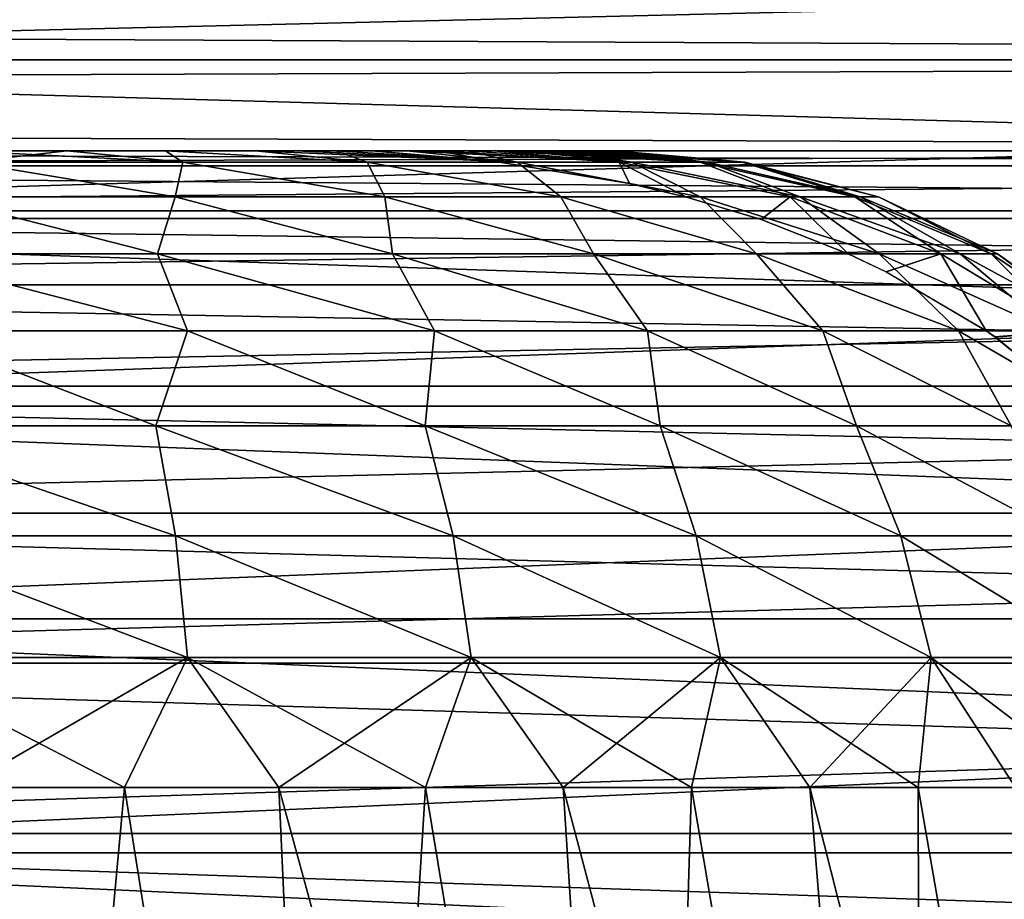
# Model space of a CAD drawing. Header units: millimetres. Extents: x -30 to 30, y -182 to 40.
# Tile 178 of 196: x 15.12 to 16.39, y 36.53 to 37.67. Entities that reach past the tile are written whole.
import ezdxf

# ---------------------------------------------------------------- set-up
doc = ezdxf.new("R2010")
doc.units = ezdxf.units.MM
doc.header["$LTSCALE"] = 65.185185
for name, color, linetype in [('155', 7, 'CONTINUOUS'), ('161', 7, 'CONTINUOUS'), ('170', 7, 'CONTINUOUS'), ('175', 7, 'CONTINUOUS'), ('182', 7, 'CONTINUOUS'), ('191', 7, 'CONTINUOUS'), ('88', 7, 'CONTINUOUS'), ('89', 7, 'CONTINUOUS'), ('90', 7, 'CONTINUOUS'), ('91', 7, 'CONTINUOUS')]:
    doc.layers.add(name, color=color, linetype=linetype)

msp = doc.modelspace()

# ---------------------------------------------------------------- linework, layer by layer
at = {"layer": '155', "linetype": 'Continuous'}
for points in [[(20.3785, 37.7826, -13.3074), (-13.5257, 37.618, 20.5967), (20.5967, 37.618, -13.5257), (20.3785, 37.7826, -13.3074)], [(-13.3074, 37.7826, 20.3785), (-13.5257, 37.618, 20.5967), (20.3785, 37.7826, -13.3074), (-13.3074, 37.7826, 20.3785)], [(-13.5257, 37.618, 20.5967), (-12.5865, 37.5, 19.6576), (20.5967, 37.618, -13.5257), (-13.5257, 37.618, 20.5967)], [(-12.5865, 37.5, 19.6576), (19.6576, 37.5, -12.5865), (20.5967, 37.618, -13.5257), (-12.5865, 37.5, 19.6576)]]:
    msp.add_3dface(points, dxfattribs=at)
at = {"layer": '161', "linetype": 'Continuous'}
for points in [[(13.5257, 37.618, -20.5967), (13.3074, 37.7826, -20.3785), (20.5967, 37.618, -13.5257), (13.5257, 37.618, -20.5967)], [(13.3074, 37.7826, -20.3785), (20.3785, 37.7826, -13.3074), (20.5967, 37.618, -13.5257), (13.3074, 37.7826, -20.3785)], [(13.7255, 37.4119, -20.7966), (13.5257, 37.618, -20.5967), (20.7966, 37.4119, -13.7255), (13.7255, 37.4119, -20.7966)], [(13.5257, 37.618, -20.5967), (20.5967, 37.618, -13.5257), (20.7966, 37.4119, -13.7255), (13.5257, 37.618, -20.5967)], [(13.903, 37.1684, -20.9741), (13.7255, 37.4119, -20.7966), (20.9741, 37.1684, -13.903), (13.903, 37.1684, -20.9741)], [(13.7255, 37.4119, -20.7966), (20.7966, 37.4119, -13.7255), (20.9741, 37.1684, -13.903), (13.7255, 37.4119, -20.7966)], [(13.903, 37.1684, -20.9741), (20.9741, 37.1684, -13.903), (21.1258, 36.8922, -14.0548), (13.903, 37.1684, -20.9741)], [(14.0548, 36.8922, -21.1258), (13.903, 37.1684, -20.9741), (21.1258, 36.8922, -14.0548), (14.0548, 36.8922, -21.1258)], [(14.1778, 36.5888, -21.2489), (14.0548, 36.8922, -21.1258), (21.2489, 36.5888, -14.1778), (14.1778, 36.5888, -21.2489)], [(14.0548, 36.8922, -21.1258), (21.1258, 36.8922, -14.0548), (21.2489, 36.5888, -14.1778), (14.0548, 36.8922, -21.1258)], [(14.1778, 36.5888, -21.2489), (21.2489, 36.5888, -14.1778), (21.3408, 36.2641, -14.2697), (14.1778, 36.5888, -21.2489)], [(14.2697, 36.2641, -21.3408), (14.1778, 36.5888, -21.2489), (21.3408, 36.2641, -14.2697), (14.2697, 36.2641, -21.3408)]]:
    msp.add_3dface(points, dxfattribs=at)
at = {"layer": '170', "linetype": 'Continuous'}
for points in [[(12.5865, 37.5, -19.6576), (12.7839, 37.4804, -19.855), (19.6576, 37.5, -12.5865), (12.5865, 37.5, -19.6576)], [(12.7839, 37.4804, -19.855), (19.855, 37.4804, -12.7839), (19.6576, 37.5, -12.5865), (12.7839, 37.4804, -19.855)], [(12.7839, 37.4804, -19.855), (12.9774, 37.4221, -20.0485), (19.855, 37.4804, -12.7839), (12.7839, 37.4804, -19.855)], [(12.9774, 37.4221, -20.0485), (20.0485, 37.4221, -12.9774), (19.855, 37.4804, -12.7839), (12.9774, 37.4221, -20.0485)], [(12.9774, 37.4221, -20.0485), (13.1632, 37.3261, -20.2343), (20.0485, 37.4221, -12.9774), (12.9774, 37.4221, -20.0485)], [(13.1632, 37.3261, -20.2343), (20.2343, 37.3261, -13.1632), (20.0485, 37.4221, -12.9774), (13.1632, 37.3261, -20.2343)], [(13.1632, 37.3261, -20.2343), (13.3378, 37.1944, -20.4089), (20.2343, 37.3261, -13.1632), (13.1632, 37.3261, -20.2343)], [(13.3378, 37.1944, -20.4089), (20.4089, 37.1944, -13.3378), (20.2343, 37.3261, -13.1632), (13.3378, 37.1944, -20.4089)], [(13.3378, 37.1944, -20.4089), (13.4977, 37.0295, -20.5688), (20.4089, 37.1944, -13.3378), (13.3378, 37.1944, -20.4089)], [(13.4977, 37.0295, -20.5688), (20.5688, 37.0295, -13.4977), (20.4089, 37.1944, -13.3378), (13.4977, 37.0295, -20.5688)], [(13.4977, 37.0295, -20.5688), (13.6397, 36.8347, -20.7108), (20.5688, 37.0295, -13.4977), (13.4977, 37.0295, -20.5688)], [(13.6397, 36.8347, -20.7108), (20.7108, 36.8347, -13.6397), (20.5688, 37.0295, -13.4977), (13.6397, 36.8347, -20.7108)], [(13.6397, 36.8347, -20.7108), (13.7611, 36.6138, -20.8322), (20.7108, 36.8347, -13.6397), (13.6397, 36.8347, -20.7108)], [(13.7611, 36.6138, -20.8322), (20.8322, 36.6138, -13.7611), (20.7108, 36.8347, -13.6397), (13.7611, 36.6138, -20.8322)], [(13.7611, 36.6138, -20.8322), (13.8596, 36.371, -20.9306), (20.8322, 36.6138, -13.7611), (13.7611, 36.6138, -20.8322)], [(13.8596, 36.371, -20.9306), (20.9306, 36.371, -13.8596), (20.8322, 36.6138, -13.7611), (13.8596, 36.371, -20.9306)]]:
    msp.add_3dface(points, dxfattribs=at)
at = {"layer": '175', "linetype": 'Continuous'}
for points in [[(-13.3074, 37.7826, -20.3785), (20.5967, 37.618, 13.5257), (-13.5257, 37.618, -20.5967), (-13.3074, 37.7826, -20.3785)], [(20.3785, 37.7826, 13.3074), (20.5967, 37.618, 13.5257), (-13.3074, 37.7826, -20.3785), (20.3785, 37.7826, 13.3074)], [(-12.5865, 37.5, -19.6576), (-13.5257, 37.618, -20.5967), (19.6576, 37.5, 12.5865), (-12.5865, 37.5, -19.6576)], [(-13.5257, 37.618, -20.5967), (20.5967, 37.618, 13.5257), (19.6576, 37.5, 12.5865), (-13.5257, 37.618, -20.5967)]]:
    msp.add_3dface(points, dxfattribs=at)
at = {"layer": '182', "linetype": 'Continuous'}
for points in [[(20.3785, 37.7826, 13.3074), (13.3074, 37.7826, 20.3785), (13.5257, 37.618, 20.5967), (20.3785, 37.7826, 13.3074)], [(20.5967, 37.618, 13.5257), (20.3785, 37.7826, 13.3074), (13.5257, 37.618, 20.5967), (20.5967, 37.618, 13.5257)], [(20.5967, 37.618, 13.5257), (13.5257, 37.618, 20.5967), (13.7255, 37.4119, 20.7966), (20.5967, 37.618, 13.5257)], [(20.7966, 37.4119, 13.7255), (20.5967, 37.618, 13.5257), (13.7255, 37.4119, 20.7966), (20.7966, 37.4119, 13.7255)], [(20.7966, 37.4119, 13.7255), (13.7255, 37.4119, 20.7966), (13.903, 37.1684, 20.9741), (20.7966, 37.4119, 13.7255)], [(20.9741, 37.1684, 13.903), (20.7966, 37.4119, 13.7255), (13.903, 37.1684, 20.9741), (20.9741, 37.1684, 13.903)], [(20.9741, 37.1684, 13.903), (13.903, 37.1684, 20.9741), (14.0548, 36.8922, 21.1258), (20.9741, 37.1684, 13.903)], [(21.1258, 36.8922, 14.0548), (20.9741, 37.1684, 13.903), (14.0548, 36.8922, 21.1258), (21.1258, 36.8922, 14.0548)], [(21.1258, 36.8922, 14.0548), (14.0548, 36.8922, 21.1258), (14.1778, 36.5888, 21.2489), (21.1258, 36.8922, 14.0548)], [(21.2489, 36.5888, 14.1778), (21.1258, 36.8922, 14.0548), (14.1778, 36.5888, 21.2489), (21.2489, 36.5888, 14.1778)], [(21.2489, 36.5888, 14.1778), (14.1778, 36.5888, 21.2489), (14.2697, 36.2641, 21.3408), (21.2489, 36.5888, 14.1778)], [(21.3408, 36.2641, 14.2697), (21.2489, 36.5888, 14.1778), (14.2697, 36.2641, 21.3408), (21.3408, 36.2641, 14.2697)]]:
    msp.add_3dface(points, dxfattribs=at)
at = {"layer": '191', "linetype": 'Continuous'}
for points in [[(19.855, 37.4804, 12.7839), (12.7839, 37.4804, 19.855), (12.5865, 37.5, 19.6576), (19.855, 37.4804, 12.7839)], [(19.6576, 37.5, 12.5865), (19.855, 37.4804, 12.7839), (12.5865, 37.5, 19.6576), (19.6576, 37.5, 12.5865)], [(19.855, 37.4804, 12.7839), (20.0485, 37.4221, 12.9774), (12.7839, 37.4804, 19.855), (19.855, 37.4804, 12.7839)], [(20.0485, 37.4221, 12.9774), (12.9774, 37.4221, 20.0485), (12.7839, 37.4804, 19.855), (20.0485, 37.4221, 12.9774)], [(20.0485, 37.4221, 12.9774), (20.2343, 37.3261, 13.1632), (12.9774, 37.4221, 20.0485), (20.0485, 37.4221, 12.9774)], [(20.2343, 37.3261, 13.1632), (13.1632, 37.3261, 20.2343), (12.9774, 37.4221, 20.0485), (20.2343, 37.3261, 13.1632)], [(20.4089, 37.1944, 13.3378), (13.3378, 37.1944, 20.4089), (13.1632, 37.3261, 20.2343), (20.4089, 37.1944, 13.3378)], [(20.2343, 37.3261, 13.1632), (20.4089, 37.1944, 13.3378), (13.1632, 37.3261, 20.2343), (20.2343, 37.3261, 13.1632)], [(20.5688, 37.0295, 13.4977), (13.4977, 37.0295, 20.5688), (13.3378, 37.1944, 20.4089), (20.5688, 37.0295, 13.4977)], [(20.4089, 37.1944, 13.3378), (20.5688, 37.0295, 13.4977), (13.3378, 37.1944, 20.4089), (20.4089, 37.1944, 13.3378)], [(20.5688, 37.0295, 13.4977), (20.7108, 36.8347, 13.6397), (13.4977, 37.0295, 20.5688), (20.5688, 37.0295, 13.4977)], [(20.7108, 36.8347, 13.6397), (13.6397, 36.8347, 20.7108), (13.4977, 37.0295, 20.5688), (20.7108, 36.8347, 13.6397)], [(20.7108, 36.8347, 13.6397), (20.8322, 36.6138, 13.7611), (13.6397, 36.8347, 20.7108), (20.7108, 36.8347, 13.6397)], [(20.8322, 36.6138, 13.7611), (13.7611, 36.6138, 20.8322), (13.6397, 36.8347, 20.7108), (20.8322, 36.6138, 13.7611)], [(20.9306, 36.371, 13.8596), (13.8596, 36.371, 20.9306), (13.7611, 36.6138, 20.8322), (20.9306, 36.371, 13.8596)], [(20.8322, 36.6138, 13.7611), (20.9306, 36.371, 13.8596), (13.7611, 36.6138, 20.8322), (20.8322, 36.6138, 13.7611)]]:
    msp.add_3dface(points, dxfattribs=at)
at = {"layer": '88', "linetype": 'Continuous'}
for points in [[(15.0886, 34.9132, -8.9485), (15.5316, 34.9132, -9.2643), (15.0402, 36.6736, -9.2869), (15.0886, 34.9132, -8.9485)], [(15.0402, 36.6736, -9.2869), (15.5316, 34.9132, -9.2643), (15.2509, 36.6736, -9.4383), (15.0402, 36.6736, -9.2869)], [(15.2509, 36.6736, -9.4383), (15.5316, 34.9132, -9.2643), (15.4517, 36.6736, -9.6026), (15.2509, 36.6736, -9.4383)], [(15.5316, 34.9132, -9.2643), (15.9327, 34.9132, -9.6317), (15.4517, 36.6736, -9.6026), (15.5316, 34.9132, -9.2643)], [(15.4517, 36.6736, -9.6026), (15.9327, 34.9132, -9.6317), (15.6419, 36.6736, -9.7791), (15.4517, 36.6736, -9.6026)], [(15.6419, 36.6736, -9.7791), (15.9327, 34.9132, -9.6317), (15.8206, 36.6736, -9.9671), (15.6419, 36.6736, -9.7791)], [(15.9327, 34.9132, -9.6317), (16.2861, 34.9132, -10.0453), (15.8206, 36.6736, -9.9671), (15.9327, 34.9132, -9.6317)], [(15.8206, 36.6736, -9.9671), (16.2861, 34.9132, -10.0453), (15.9873, 36.6736, -10.166), (15.8206, 36.6736, -9.9671)], [(15.9873, 36.6736, -10.166), (16.2861, 34.9132, -10.0453), (16.1411, 36.6736, -10.3749), (15.9873, 36.6736, -10.166)], [(16.2861, 34.9132, -10.0453), (16.5865, 34.9132, -10.4989), (16.1411, 36.6736, -10.3749), (16.2861, 34.9132, -10.0453)], [(16.1411, 36.6736, -10.3749), (16.5865, 34.9132, -10.4989), (16.2816, 36.6736, -10.593), (16.1411, 36.6736, -10.3749)], [(16.2816, 36.6736, -10.593), (16.5865, 34.9132, -10.4989), (16.4082, 36.6736, -10.8195), (16.2816, 36.6736, -10.593)]]:
    msp.add_3dface(points, dxfattribs=at)
at = {"layer": '89', "linetype": 'Continuous'}
for points in [[(15.0479, 37.485, -10.3342), (15.327, 37.485, -10.6406), (15.0371, 37.5, -10.5695), (15.0479, 37.485, -10.3342)], [(15.0371, 37.5, -10.5695), (15.327, 37.485, -10.6406), (15.1762, 37.5, -10.7286), (15.0371, 37.5, -10.5695)], [(15.1762, 37.5, -10.7286), (15.327, 37.485, -10.6406), (15.3043, 37.5, -10.8966), (15.1762, 37.5, -10.7286)], [(15.3043, 37.5, -10.8966), (15.566, 37.485, -10.9793), (15.4208, 37.5, -11.0728), (15.3043, 37.5, -10.8966)], [(15.327, 37.485, -10.6406), (15.566, 37.485, -10.9793), (15.3043, 37.5, -10.8966), (15.327, 37.485, -10.6406)], [(15.4208, 37.5, -11.0728), (15.761, 37.485, -11.345), (15.5254, 37.5, -11.2564), (15.4208, 37.5, -11.0728)], [(15.566, 37.485, -10.9793), (15.761, 37.485, -11.345), (15.4208, 37.5, -11.0728), (15.566, 37.485, -10.9793)], [(15.4734, 37.5, -14.2944), (15.5718, 37.5, -14.1077), (15.7058, 37.4888, -14.1735), (15.4734, 37.5, -14.2944)], [(15.5254, 37.5, -11.2564), (15.761, 37.485, -11.345), (15.6175, 37.5, -11.4466), (15.5254, 37.5, -11.2564)], [(15.5718, 37.5, -14.1077), (15.7408, 37.4849, -14.1551), (15.7058, 37.4888, -14.1735), (15.5718, 37.5, -14.1077)], [(15.6576, 37.5, -13.9147), (15.7408, 37.4849, -14.1551), (15.5718, 37.5, -14.1077), (15.6576, 37.5, -13.9147)], [(15.6175, 37.5, -11.4466), (15.9092, 37.485, -11.732), (15.6966, 37.5, -11.6425), (15.6175, 37.5, -11.4466)], [(15.761, 37.485, -11.345), (15.9092, 37.485, -11.732), (15.6175, 37.5, -11.4466), (15.761, 37.485, -11.345)], [(15.7303, 37.5, -13.7163), (15.8936, 37.485, -13.7724), (15.6576, 37.5, -13.9147), (15.7303, 37.5, -13.7163)], [(15.8936, 37.485, -13.7724), (15.7408, 37.4849, -14.1551), (15.6576, 37.5, -13.9147), (15.8936, 37.485, -13.7724)], [(15.6966, 37.5, -11.6425), (15.9092, 37.485, -11.732), (15.7625, 37.5, -11.8432), (15.6966, 37.5, -11.6425)], [(15.7896, 37.5, -13.5135), (15.8936, 37.485, -13.7724), (15.7303, 37.5, -13.7163), (15.7896, 37.5, -13.5135)], [(15.7625, 37.5, -11.8432), (16.0082, 37.485, -12.1345), (15.8148, 37.5, -12.0479), (15.7625, 37.5, -11.8432)], [(15.9092, 37.485, -11.732), (16.0082, 37.485, -12.1345), (15.7625, 37.5, -11.8432), (15.9092, 37.485, -11.732)], [(15.9987, 37.485, -13.3714), (15.8936, 37.485, -13.7724), (15.7896, 37.5, -13.5135), (15.9987, 37.485, -13.3714)], [(15.8353, 37.5, -13.3072), (15.9987, 37.485, -13.3714), (15.7896, 37.5, -13.5135), (15.8353, 37.5, -13.3072)], [(15.8148, 37.5, -12.0479), (16.0082, 37.485, -12.1345), (15.8533, 37.5, -12.2557), (15.8148, 37.5, -12.0479)], [(15.867, 37.5, -13.0983), (15.9987, 37.485, -13.3714), (15.8353, 37.5, -13.3072), (15.867, 37.5, -13.0983)], [(15.8533, 37.5, -12.2557), (16.0565, 37.485, -12.5461), (15.8779, 37.5, -12.4655), (15.8533, 37.5, -12.2557)], [(16.0082, 37.485, -12.1345), (16.0565, 37.485, -12.5461), (15.8533, 37.5, -12.2557), (16.0082, 37.485, -12.1345)], [(15.8848, 37.5, -12.8878), (16.0533, 37.485, -12.9606), (15.867, 37.5, -13.0983), (15.8848, 37.5, -12.8878)], [(16.0533, 37.485, -12.9606), (15.9987, 37.485, -13.3714), (15.867, 37.5, -13.0983), (16.0533, 37.485, -12.9606)], [(15.8779, 37.5, -12.4655), (16.0565, 37.485, -12.5461), (15.8884, 37.5, -12.6765), (15.8779, 37.5, -12.4655)], [(15.8884, 37.5, -12.6765), (16.0533, 37.485, -12.9606), (15.8848, 37.5, -12.8878), (15.8884, 37.5, -12.6765)], [(16.0565, 37.485, -12.5461), (16.0533, 37.485, -12.9606), (15.8884, 37.5, -12.6765), (16.0565, 37.485, -12.5461)], [(15.004, 37.44, -10.0663), (15.3167, 37.44, -10.3693), (15.0479, 37.485, -10.3342), (15.004, 37.44, -10.0663)], [(15.0479, 37.485, -10.3342), (15.3167, 37.44, -10.3693), (15.327, 37.485, -10.6406), (15.0479, 37.485, -10.3342)], [(15.3167, 37.44, -10.3693), (15.5893, 37.44, -10.7088), (15.327, 37.485, -10.6406), (15.3167, 37.44, -10.3693)], [(15.327, 37.485, -10.6406), (15.5893, 37.44, -10.7088), (15.566, 37.485, -10.9793), (15.327, 37.485, -10.6406)], [(15.5893, 37.44, -10.7088), (15.8178, 37.44, -11.0794), (15.566, 37.485, -10.9793), (15.5893, 37.44, -10.7088)], [(15.566, 37.485, -10.9793), (15.8178, 37.44, -11.0794), (15.761, 37.485, -11.345), (15.566, 37.485, -10.9793)], [(15.7408, 37.4849, -14.1551), (15.8936, 37.485, -13.7724), (15.9067, 37.4576, -14.0664), (15.7408, 37.4849, -14.1551)], [(15.8178, 37.44, -11.0794), (15.9984, 37.44, -11.4756), (15.761, 37.485, -11.345), (15.8178, 37.44, -11.0794)], [(15.761, 37.485, -11.345), (15.9984, 37.44, -11.4756), (15.9092, 37.485, -11.732), (15.761, 37.485, -11.345)], [(16.1156, 37.44, -13.6158), (15.9809, 37.4399, -14.0262), (15.8936, 37.485, -13.7724), (16.1156, 37.44, -13.6158)], [(15.9987, 37.485, -13.3714), (16.1156, 37.44, -13.6158), (15.8936, 37.485, -13.7724), (15.9987, 37.485, -13.3714)], [(15.8936, 37.485, -13.7724), (15.9809, 37.4399, -14.0262), (15.9067, 37.4576, -14.0664), (15.8936, 37.485, -13.7724)], [(15.9984, 37.44, -11.4756), (16.1286, 37.44, -11.8911), (15.9092, 37.485, -11.732), (15.9984, 37.44, -11.4756)], [(15.9092, 37.485, -11.732), (16.1286, 37.44, -11.8911), (16.0082, 37.485, -12.1345), (15.9092, 37.485, -11.732)], [(16.1996, 37.44, -13.1886), (16.1156, 37.44, -13.6158), (15.9987, 37.485, -13.3714), (16.1996, 37.44, -13.1886)], [(16.0533, 37.485, -12.9606), (16.1996, 37.44, -13.1886), (15.9987, 37.485, -13.3714), (16.0533, 37.485, -12.9606)], [(16.0082, 37.485, -12.1345), (16.2061, 37.44, -12.3195), (16.0565, 37.485, -12.5461), (16.0082, 37.485, -12.1345)], [(16.1286, 37.44, -11.8911), (16.2061, 37.44, -12.3195), (16.0082, 37.485, -12.1345), (16.1286, 37.44, -11.8911)], [(16.2299, 37.44, -12.7543), (16.1996, 37.44, -13.1886), (16.0533, 37.485, -12.9606), (16.2299, 37.44, -12.7543)], [(16.0565, 37.485, -12.5461), (16.2299, 37.44, -12.7543), (16.0533, 37.485, -12.9606), (16.0565, 37.485, -12.5461)], [(16.2061, 37.44, -12.3195), (16.2299, 37.44, -12.7543), (16.0565, 37.485, -12.5461), (16.2061, 37.44, -12.3195)], [(15.2939, 37.3664, -10.1177), (15.004, 37.44, -10.0663), (14.9486, 37.3664, -9.8182), (15.2939, 37.3664, -10.1177)], [(15.3167, 37.44, -10.3693), (15.004, 37.44, -10.0663), (15.2939, 37.3664, -10.1177), (15.3167, 37.44, -10.3693)], [(15.5993, 37.3664, -10.4579), (15.3167, 37.44, -10.3693), (15.2939, 37.3664, -10.1177), (15.5993, 37.3664, -10.4579)], [(15.5893, 37.44, -10.7088), (15.3167, 37.44, -10.3693), (15.5993, 37.3664, -10.4579), (15.5893, 37.44, -10.7088)], [(15.8178, 37.44, -11.0794), (15.5893, 37.44, -10.7088), (15.8599, 37.3664, -10.8336), (15.8178, 37.44, -11.0794)], [(15.8599, 37.3664, -10.8336), (15.5893, 37.44, -10.7088), (15.5993, 37.3664, -10.4579), (15.8599, 37.3664, -10.8336)], [(15.9984, 37.44, -11.4756), (15.8178, 37.44, -11.0794), (16.0716, 37.3664, -11.2388), (15.9984, 37.44, -11.4756)], [(16.0716, 37.3664, -11.2388), (15.8178, 37.44, -11.0794), (15.8599, 37.3664, -10.8336), (16.0716, 37.3664, -11.2388)], [(15.9809, 37.4399, -14.0262), (16.1156, 37.44, -13.6158), (16.0776, 37.4107, -13.9737), (15.9809, 37.4399, -14.0262)], [(16.1286, 37.44, -11.8911), (15.9984, 37.44, -11.4756), (16.2311, 37.3664, -11.6672), (16.1286, 37.44, -11.8911)], [(16.2311, 37.3664, -11.6672), (15.9984, 37.44, -11.4756), (16.0716, 37.3664, -11.2388), (16.2311, 37.3664, -11.6672)], [(16.0776, 37.4107, -13.9737), (16.1156, 37.44, -13.6158), (16.1908, 37.3664, -13.9139), (16.0776, 37.4107, -13.9737)], [(16.1156, 37.44, -13.6158), (16.1996, 37.44, -13.1886), (16.3109, 37.3664, -13.4763), (16.1156, 37.44, -13.6158)], [(16.1908, 37.3664, -13.9139), (16.1156, 37.44, -13.6158), (16.3109, 37.3664, -13.4763), (16.1908, 37.3664, -13.9139)], [(16.2061, 37.44, -12.3195), (16.1286, 37.44, -11.8911), (16.3361, 37.3664, -12.1122), (16.2061, 37.44, -12.3195)], [(16.3361, 37.3664, -12.1122), (16.1286, 37.44, -11.8911), (16.2311, 37.3664, -11.6672), (16.3361, 37.3664, -12.1122)], [(16.1996, 37.44, -13.1886), (16.2299, 37.44, -12.7543), (16.3762, 37.3664, -13.0238), (16.1996, 37.44, -13.1886)], [(16.3109, 37.3664, -13.4763), (16.1996, 37.44, -13.1886), (16.3762, 37.3664, -13.0238), (16.3109, 37.3664, -13.4763)], [(16.2299, 37.44, -12.7543), (16.2061, 37.44, -12.3195), (16.3847, 37.3664, -12.5667), (16.2299, 37.44, -12.7543)], [(16.3847, 37.3664, -12.5667), (16.2061, 37.44, -12.3195), (16.3361, 37.3664, -12.1122), (16.3847, 37.3664, -12.5667)], [(16.3762, 37.3664, -13.0238), (16.2299, 37.44, -12.7543), (16.3847, 37.3664, -12.5667), (16.3762, 37.3664, -13.0238)], [(15.2939, 37.3664, -10.1177), (14.9486, 37.3664, -9.8182), (15.333, 37.2664, -9.9569), (15.2939, 37.3664, -10.1177)], [(14.9486, 37.3664, -9.8182), (14.9727, 37.2664, -9.6577), (15.333, 37.2664, -9.9569), (14.9486, 37.3664, -9.8182)], [(15.5993, 37.3664, -10.4579), (15.2939, 37.3664, -10.1177), (15.6537, 37.2664, -10.298), (15.5993, 37.3664, -10.4579)], [(15.2939, 37.3664, -10.1177), (15.333, 37.2664, -9.9569), (15.6537, 37.2664, -10.298), (15.2939, 37.3664, -10.1177)], [(15.8599, 37.3664, -10.8336), (15.5993, 37.3664, -10.4579), (15.9302, 37.2664, -10.6759), (15.8599, 37.3664, -10.8336)], [(15.5993, 37.3664, -10.4579), (15.6537, 37.2664, -10.298), (15.9302, 37.2664, -10.6759), (15.5993, 37.3664, -10.4579)], [(16.0716, 37.3664, -11.2388), (15.8599, 37.3664, -10.8336), (16.158, 37.2664, -11.085), (16.0716, 37.3664, -11.2388)], [(15.8599, 37.3664, -10.8336), (15.9302, 37.2664, -10.6759), (16.158, 37.2664, -11.085), (15.8599, 37.3664, -10.8336)], [(16.2311, 37.3664, -11.6672), (16.0716, 37.3664, -11.2388), (16.3339, 37.2664, -11.5189), (16.2311, 37.3664, -11.6672)], [(16.0716, 37.3664, -11.2388), (16.158, 37.2664, -11.085), (16.3339, 37.2664, -11.5189), (16.0716, 37.3664, -11.2388)], [(16.1908, 37.3664, -13.9139), (16.3109, 37.3664, -13.4763), (16.2398, 37.343, -13.8887), (16.1908, 37.3664, -13.9139)], [(16.3361, 37.3664, -12.1122), (16.2311, 37.3664, -11.6672), (16.4552, 37.2664, -11.9712), (16.3361, 37.3664, -12.1122)], [(16.2311, 37.3664, -11.6672), (16.3339, 37.2664, -11.5189), (16.4552, 37.2664, -11.9712), (16.2311, 37.3664, -11.6672)], [(16.3109, 37.3664, -13.4763), (16.37, 37.2664, -13.8236), (16.2398, 37.343, -13.8887), (16.3109, 37.3664, -13.4763)], [(16.3109, 37.3664, -13.4763), (16.3762, 37.3664, -13.0238), (16.4768, 37.2664, -13.3687), (16.3109, 37.3664, -13.4763)], [(16.3109, 37.3664, -13.4763), (16.4768, 37.2664, -13.3687), (16.37, 37.2664, -13.8236), (16.3109, 37.3664, -13.4763)], [(16.3847, 37.3664, -12.5667), (16.3361, 37.3664, -12.1122), (16.5199, 37.2664, -12.4349), (16.3847, 37.3664, -12.5667)], [(16.3361, 37.3664, -12.1122), (16.4552, 37.2664, -11.9712), (16.5199, 37.2664, -12.4349), (16.3361, 37.3664, -12.1122)], [(16.3762, 37.3664, -13.0238), (16.5272, 37.2664, -12.9031), (16.4768, 37.2664, -13.3687), (16.3762, 37.3664, -13.0238)], [(16.3762, 37.3664, -13.0238), (16.3847, 37.3664, -12.5667), (16.5272, 37.2664, -12.9031), (16.3762, 37.3664, -13.0238)], [(16.3847, 37.3664, -12.5667), (16.5199, 37.2664, -12.4349), (16.5272, 37.2664, -12.9031), (16.3847, 37.3664, -12.5667)], [(14.9017, 37.1431, -9.4578), (15.2916, 37.1431, -9.7536), (14.9727, 37.2664, -9.6577), (14.9017, 37.1431, -9.4578)], [(14.9727, 37.2664, -9.6577), (15.2916, 37.1431, -9.7536), (15.333, 37.2664, -9.9569), (14.9727, 37.2664, -9.6577)], [(15.2916, 37.1431, -9.7536), (15.6417, 37.1431, -10.0957), (15.333, 37.2664, -9.9569), (15.2916, 37.1431, -9.7536)], [(15.333, 37.2664, -9.9569), (15.6417, 37.1431, -10.0957), (15.6537, 37.2664, -10.298), (15.333, 37.2664, -9.9569)], [(15.6417, 37.1431, -10.0957), (15.9466, 37.1431, -10.4786), (15.6537, 37.2664, -10.298), (15.6417, 37.1431, -10.0957)], [(15.6537, 37.2664, -10.298), (15.9466, 37.1431, -10.4786), (15.9302, 37.2664, -10.6759), (15.6537, 37.2664, -10.298)], [(15.9466, 37.1431, -10.4786), (16.2014, 37.1431, -10.8965), (15.9302, 37.2664, -10.6759), (15.9466, 37.1431, -10.4786)], [(15.9302, 37.2664, -10.6759), (16.2014, 37.1431, -10.8965), (16.158, 37.2664, -11.085), (15.9302, 37.2664, -10.6759)], [(16.2014, 37.1431, -10.8965), (16.4023, 37.1431, -11.3429), (16.158, 37.2664, -11.085), (16.2014, 37.1431, -10.8965)], [(16.158, 37.2664, -11.085), (16.4023, 37.1431, -11.3429), (16.3339, 37.2664, -11.5189), (16.158, 37.2664, -11.085)], [(16.3339, 37.2664, -11.5189), (16.546, 37.1431, -11.8107), (16.4552, 37.2664, -11.9712), (16.3339, 37.2664, -11.5189)], [(16.4023, 37.1431, -11.3429), (16.546, 37.1431, -11.8107), (16.3339, 37.2664, -11.5189), (16.4023, 37.1431, -11.3429)], [(16.37, 37.2664, -13.8236), (16.4768, 37.2664, -13.3687), (16.3817, 37.2583, -13.8178), (16.37, 37.2664, -13.8236)], [(16.4768, 37.2664, -13.3687), (16.5033, 37.159, -13.7569), (16.3817, 37.2583, -13.8178), (16.4768, 37.2664, -13.3687)], [(14.917, 37.0002, -9.3481), (15.3172, 37.0002, -9.6439), (14.9017, 37.1431, -9.4578), (14.917, 37.0002, -9.3481)], [(14.9017, 37.1431, -9.4578), (15.3172, 37.0002, -9.6439), (15.2916, 37.1431, -9.7536), (14.9017, 37.1431, -9.4578)], [(15.3172, 37.0002, -9.6439), (15.6778, 37.0002, -9.9868), (15.2916, 37.1431, -9.7536), (15.3172, 37.0002, -9.6439)], [(15.2916, 37.1431, -9.7536), (15.6778, 37.0002, -9.9868), (15.6417, 37.1431, -10.0957), (15.2916, 37.1431, -9.7536)], [(15.6778, 37.0002, -9.9868), (15.9933, 37.0002, -10.3715), (15.6417, 37.1431, -10.0957), (15.6778, 37.0002, -9.9868)], [(15.6417, 37.1431, -10.0957), (15.9933, 37.0002, -10.3715), (15.9466, 37.1431, -10.4786), (15.6417, 37.1431, -10.0957)], [(15.9933, 37.0002, -10.3715), (16.259, 37.0002, -10.7923), (15.9466, 37.1431, -10.4786), (15.9933, 37.0002, -10.3715)], [(15.9466, 37.1431, -10.4786), (16.259, 37.0002, -10.7923), (16.2014, 37.1431, -10.8965), (15.9466, 37.1431, -10.4786)], [(16.2014, 37.1431, -10.8965), (16.4708, 37.0002, -11.2426), (16.4023, 37.1431, -11.3429), (16.2014, 37.1431, -10.8965)], [(16.259, 37.0002, -10.7923), (16.4708, 37.0002, -11.2426), (16.2014, 37.1431, -10.8965), (16.259, 37.0002, -10.7923)], [(14.917, 37.0002, -9.3481), (15.333, 36.842, -9.5612), (15.3172, 37.0002, -9.6439), (14.917, 37.0002, -9.3481)], [(14.9254, 36.842, -9.2659), (15.333, 36.842, -9.5612), (14.917, 37.0002, -9.3481), (14.9254, 36.842, -9.2659)], [(15.333, 36.842, -9.5612), (15.7013, 36.842, -9.9042), (15.3172, 37.0002, -9.6439), (15.333, 36.842, -9.5612)], [(15.3172, 37.0002, -9.6439), (15.7013, 36.842, -9.9042), (15.6778, 37.0002, -9.9868), (15.3172, 37.0002, -9.6439)], [(15.7013, 36.842, -9.9042), (16.0249, 36.842, -10.2897), (15.6778, 37.0002, -9.9868), (15.7013, 36.842, -9.9042)], [(15.6778, 37.0002, -9.9868), (16.0249, 36.842, -10.2897), (15.9933, 37.0002, -10.3715), (15.6778, 37.0002, -9.9868)], [(15.9933, 37.0002, -10.3715), (16.2987, 36.842, -10.712), (16.259, 37.0002, -10.7923), (15.9933, 37.0002, -10.3715)], [(16.0249, 36.842, -10.2897), (16.2987, 36.842, -10.712), (15.9933, 37.0002, -10.3715), (16.0249, 36.842, -10.2897)], [(16.259, 37.0002, -10.7923), (16.5188, 36.842, -11.1646), (16.4708, 37.0002, -11.2426), (16.259, 37.0002, -10.7923)], [(16.2987, 36.842, -10.712), (16.5188, 36.842, -11.1646), (16.259, 37.0002, -10.7923), (16.2987, 36.842, -10.712)], [(15.0402, 36.6736, -9.2869), (15.2509, 36.6736, -9.4383), (14.9254, 36.842, -9.2659), (15.0402, 36.6736, -9.2869)], [(14.9254, 36.842, -9.2659), (15.2509, 36.6736, -9.4383), (15.333, 36.842, -9.5612), (14.9254, 36.842, -9.2659)], [(15.2509, 36.6736, -9.4383), (15.4517, 36.6736, -9.6026), (15.333, 36.842, -9.5612), (15.2509, 36.6736, -9.4383)], [(15.4517, 36.6736, -9.6026), (15.6419, 36.6736, -9.7791), (15.333, 36.842, -9.5612), (15.4517, 36.6736, -9.6026)], [(15.333, 36.842, -9.5612), (15.6419, 36.6736, -9.7791), (15.7013, 36.842, -9.9042), (15.333, 36.842, -9.5612)], [(15.6419, 36.6736, -9.7791), (15.8206, 36.6736, -9.9671), (15.7013, 36.842, -9.9042), (15.6419, 36.6736, -9.7791)], [(15.8206, 36.6736, -9.9671), (15.9873, 36.6736, -10.166), (15.7013, 36.842, -9.9042), (15.8206, 36.6736, -9.9671)], [(15.7013, 36.842, -9.9042), (15.9873, 36.6736, -10.166), (16.0249, 36.842, -10.2897), (15.7013, 36.842, -9.9042)], [(15.9873, 36.6736, -10.166), (16.1411, 36.6736, -10.3749), (16.0249, 36.842, -10.2897), (15.9873, 36.6736, -10.166)], [(16.1411, 36.6736, -10.3749), (16.2816, 36.6736, -10.593), (16.0249, 36.842, -10.2897), (16.1411, 36.6736, -10.3749)], [(16.0249, 36.842, -10.2897), (16.2816, 36.6736, -10.593), (16.2987, 36.842, -10.712), (16.0249, 36.842, -10.2897)], [(16.2816, 36.6736, -10.593), (16.4082, 36.6736, -10.8195), (16.2987, 36.842, -10.712), (16.2816, 36.6736, -10.593)], [(16.4082, 36.6736, -10.8195), (16.5204, 36.6736, -11.0534), (16.2987, 36.842, -10.712), (16.4082, 36.6736, -10.8195)], [(16.2987, 36.842, -10.712), (16.5204, 36.6736, -11.0534), (16.5188, 36.842, -11.1646), (16.2987, 36.842, -10.712)]]:
    msp.add_3dface(points, dxfattribs=at)
at = {"layer": '90', "linetype": 'Continuous'}
for points in [[(15.2509, 36.6736, 9.4383), (15.0886, 34.9132, 8.9485), (15.0402, 36.6736, 9.2869), (15.2509, 36.6736, 9.4383)], [(15.5316, 34.9132, 9.2643), (15.0886, 34.9132, 8.9485), (15.2509, 36.6736, 9.4383), (15.5316, 34.9132, 9.2643)], [(15.4517, 36.6736, 9.6026), (15.5316, 34.9132, 9.2643), (15.2509, 36.6736, 9.4383), (15.4517, 36.6736, 9.6026)], [(15.6419, 36.6736, 9.7791), (15.5316, 34.9132, 9.2643), (15.4517, 36.6736, 9.6026), (15.6419, 36.6736, 9.7791)], [(15.9327, 34.9132, 9.6317), (15.5316, 34.9132, 9.2643), (15.6419, 36.6736, 9.7791), (15.9327, 34.9132, 9.6317)], [(15.8206, 36.6736, 9.9671), (15.9327, 34.9132, 9.6317), (15.6419, 36.6736, 9.7791), (15.8206, 36.6736, 9.9671)], [(15.9873, 36.6736, 10.166), (15.9327, 34.9132, 9.6317), (15.8206, 36.6736, 9.9671), (15.9873, 36.6736, 10.166)], [(16.2861, 34.9132, 10.0453), (15.9327, 34.9132, 9.6317), (15.9873, 36.6736, 10.166), (16.2861, 34.9132, 10.0453)], [(16.1411, 36.6736, 10.3749), (16.2861, 34.9132, 10.0453), (15.9873, 36.6736, 10.166), (16.1411, 36.6736, 10.3749)], [(16.2816, 36.6736, 10.593), (16.2861, 34.9132, 10.0453), (16.1411, 36.6736, 10.3749), (16.2816, 36.6736, 10.593)], [(16.5865, 34.9132, 10.4989), (16.2861, 34.9132, 10.0453), (16.2816, 36.6736, 10.593), (16.5865, 34.9132, 10.4989)], [(16.4082, 36.6736, 10.8195), (16.5865, 34.9132, 10.4989), (16.2816, 36.6736, 10.593), (16.4082, 36.6736, 10.8195)]]:
    msp.add_3dface(points, dxfattribs=at)
at = {"layer": '91', "linetype": 'Continuous'}
for points in [[(15.1762, 37.5, 10.7286), (15.0479, 37.485, 10.3342), (15.0372, 37.5, 10.5695), (15.1762, 37.5, 10.7286)], [(15.327, 37.485, 10.6406), (15.0479, 37.485, 10.3342), (15.1762, 37.5, 10.7286), (15.327, 37.485, 10.6406)], [(15.3043, 37.5, 10.8966), (15.327, 37.485, 10.6406), (15.1762, 37.5, 10.7286), (15.3043, 37.5, 10.8966)], [(15.4209, 37.5, 11.0728), (15.566, 37.485, 10.9793), (15.3043, 37.5, 10.8966), (15.4209, 37.5, 11.0728)], [(15.566, 37.485, 10.9793), (15.327, 37.485, 10.6406), (15.3043, 37.5, 10.8966), (15.566, 37.485, 10.9793)], [(15.5254, 37.5, 11.2564), (15.566, 37.485, 10.9793), (15.4209, 37.5, 11.0728), (15.5254, 37.5, 11.2564)], [(15.4734, 37.5, 14.2944), (15.7059, 37.4888, 14.1735), (15.5717, 37.5, 14.1078), (15.4734, 37.5, 14.2944)], [(15.761, 37.485, 11.3449), (15.566, 37.485, 10.9793), (15.5254, 37.5, 11.2564), (15.761, 37.485, 11.3449)], [(15.6175, 37.5, 11.4466), (15.761, 37.485, 11.3449), (15.5254, 37.5, 11.2564), (15.6175, 37.5, 11.4466)], [(15.7059, 37.4888, 14.1735), (15.7408, 37.4849, 14.1551), (15.5717, 37.5, 14.1078), (15.7059, 37.4888, 14.1735)], [(15.5717, 37.5, 14.1078), (15.7408, 37.4849, 14.1551), (15.6576, 37.5, 13.9147), (15.5717, 37.5, 14.1078)], [(15.6966, 37.5, 11.6425), (15.761, 37.485, 11.3449), (15.6175, 37.5, 11.4466), (15.6966, 37.5, 11.6425)], [(15.7408, 37.4849, 14.1551), (15.8936, 37.485, 13.7723), (15.6576, 37.5, 13.9147), (15.7408, 37.4849, 14.1551)], [(15.6576, 37.5, 13.9147), (15.8936, 37.485, 13.7723), (15.7303, 37.5, 13.7163), (15.6576, 37.5, 13.9147)], [(15.9092, 37.485, 11.732), (15.761, 37.485, 11.3449), (15.6966, 37.5, 11.6425), (15.9092, 37.485, 11.732)], [(15.7625, 37.5, 11.8433), (15.9092, 37.485, 11.732), (15.6966, 37.5, 11.6425), (15.7625, 37.5, 11.8433)], [(15.7303, 37.5, 13.7163), (15.9987, 37.485, 13.3714), (15.7896, 37.5, 13.5136), (15.7303, 37.5, 13.7163)], [(15.8936, 37.485, 13.7723), (15.9987, 37.485, 13.3714), (15.7303, 37.5, 13.7163), (15.8936, 37.485, 13.7723)], [(15.8148, 37.5, 12.048), (15.9092, 37.485, 11.732), (15.7625, 37.5, 11.8433), (15.8148, 37.5, 12.048)], [(15.7896, 37.5, 13.5136), (15.9987, 37.485, 13.3714), (15.8353, 37.5, 13.3073), (15.7896, 37.5, 13.5136)], [(16.0082, 37.485, 12.1345), (15.9092, 37.485, 11.732), (15.8148, 37.5, 12.048), (16.0082, 37.485, 12.1345)], [(15.8534, 37.5, 12.2557), (16.0082, 37.485, 12.1345), (15.8148, 37.5, 12.048), (15.8534, 37.5, 12.2557)], [(15.9987, 37.485, 13.3714), (16.0533, 37.485, 12.9606), (15.8353, 37.5, 13.3073), (15.9987, 37.485, 13.3714)], [(15.8353, 37.5, 13.3073), (16.0533, 37.485, 12.9606), (15.867, 37.5, 13.0984), (15.8353, 37.5, 13.3073)], [(15.8779, 37.5, 12.4656), (16.0082, 37.485, 12.1345), (15.8534, 37.5, 12.2557), (15.8779, 37.5, 12.4656)], [(15.867, 37.5, 13.0984), (16.0533, 37.485, 12.9606), (15.8848, 37.5, 12.8878), (15.867, 37.5, 13.0984)], [(16.0565, 37.485, 12.5461), (16.0082, 37.485, 12.1345), (15.8779, 37.5, 12.4656), (16.0565, 37.485, 12.5461)], [(15.8884, 37.5, 12.6766), (16.0565, 37.485, 12.5461), (15.8779, 37.5, 12.4656), (15.8884, 37.5, 12.6766)], [(16.0533, 37.485, 12.9606), (16.0565, 37.485, 12.5461), (15.8848, 37.5, 12.8878), (16.0533, 37.485, 12.9606)], [(15.8848, 37.5, 12.8878), (16.0565, 37.485, 12.5461), (15.8884, 37.5, 12.6766), (15.8848, 37.5, 12.8878)], [(15.3167, 37.44, 10.3693), (15.004, 37.44, 10.0663), (15.0479, 37.485, 10.3342), (15.3167, 37.44, 10.3693)], [(15.327, 37.485, 10.6406), (15.3167, 37.44, 10.3693), (15.0479, 37.485, 10.3342), (15.327, 37.485, 10.6406)], [(15.5893, 37.44, 10.7088), (15.3167, 37.44, 10.3693), (15.327, 37.485, 10.6406), (15.5893, 37.44, 10.7088)], [(15.566, 37.485, 10.9793), (15.5893, 37.44, 10.7088), (15.327, 37.485, 10.6406), (15.566, 37.485, 10.9793)], [(15.761, 37.485, 11.3449), (15.8178, 37.44, 11.0794), (15.566, 37.485, 10.9793), (15.761, 37.485, 11.3449)], [(15.8178, 37.44, 11.0794), (15.5893, 37.44, 10.7088), (15.566, 37.485, 10.9793), (15.8178, 37.44, 11.0794)], [(15.7408, 37.4849, 14.1551), (15.9067, 37.4576, 14.0664), (15.8936, 37.485, 13.7723), (15.7408, 37.4849, 14.1551)], [(15.9984, 37.44, 11.4756), (15.8178, 37.44, 11.0794), (15.761, 37.485, 11.3449), (15.9984, 37.44, 11.4756)], [(15.9092, 37.485, 11.732), (15.9984, 37.44, 11.4756), (15.761, 37.485, 11.3449), (15.9092, 37.485, 11.732)], [(15.9809, 37.4399, 14.0262), (16.1156, 37.44, 13.6158), (15.8936, 37.485, 13.7723), (15.9809, 37.4399, 14.0262)], [(15.9067, 37.4576, 14.0664), (15.9809, 37.4399, 14.0262), (15.8936, 37.485, 13.7723), (15.9067, 37.4576, 14.0664)], [(15.8936, 37.485, 13.7723), (16.1156, 37.44, 13.6158), (15.9987, 37.485, 13.3714), (15.8936, 37.485, 13.7723)], [(16.1286, 37.44, 11.8911), (15.9984, 37.44, 11.4756), (15.9092, 37.485, 11.732), (16.1286, 37.44, 11.8911)], [(16.0082, 37.485, 12.1345), (16.1286, 37.44, 11.8911), (15.9092, 37.485, 11.732), (16.0082, 37.485, 12.1345)], [(16.1156, 37.44, 13.6158), (16.1996, 37.44, 13.1886), (15.9987, 37.485, 13.3714), (16.1156, 37.44, 13.6158)], [(15.9987, 37.485, 13.3714), (16.1996, 37.44, 13.1886), (16.0533, 37.485, 12.9606), (15.9987, 37.485, 13.3714)], [(16.0565, 37.485, 12.5461), (16.2061, 37.44, 12.3195), (16.0082, 37.485, 12.1345), (16.0565, 37.485, 12.5461)], [(16.2061, 37.44, 12.3195), (16.1286, 37.44, 11.8911), (16.0082, 37.485, 12.1345), (16.2061, 37.44, 12.3195)], [(16.1996, 37.44, 13.1886), (16.2299, 37.44, 12.7543), (16.0533, 37.485, 12.9606), (16.1996, 37.44, 13.1886)], [(16.0533, 37.485, 12.9606), (16.2299, 37.44, 12.7543), (16.0565, 37.485, 12.5461), (16.0533, 37.485, 12.9606)], [(16.2299, 37.44, 12.7543), (16.2061, 37.44, 12.3195), (16.0565, 37.485, 12.5461), (16.2299, 37.44, 12.7543)], [(14.9486, 37.3664, 9.8182), (15.004, 37.44, 10.0663), (15.2939, 37.3664, 10.1177), (14.9486, 37.3664, 9.8182)], [(15.004, 37.44, 10.0663), (15.3167, 37.44, 10.3693), (15.2939, 37.3664, 10.1177), (15.004, 37.44, 10.0663)], [(15.2939, 37.3664, 10.1177), (15.3167, 37.44, 10.3693), (15.5993, 37.3664, 10.4579), (15.2939, 37.3664, 10.1177)], [(15.3167, 37.44, 10.3693), (15.5893, 37.44, 10.7088), (15.5993, 37.3664, 10.4579), (15.3167, 37.44, 10.3693)], [(15.5993, 37.3664, 10.4579), (15.5893, 37.44, 10.7088), (15.8599, 37.3664, 10.8336), (15.5993, 37.3664, 10.4579)], [(15.5893, 37.44, 10.7088), (15.8178, 37.44, 11.0794), (15.8599, 37.3664, 10.8336), (15.5893, 37.44, 10.7088)], [(15.8178, 37.44, 11.0794), (15.9984, 37.44, 11.4756), (16.0716, 37.3664, 11.2388), (15.8178, 37.44, 11.0794)], [(15.8599, 37.3664, 10.8336), (15.8178, 37.44, 11.0794), (16.0716, 37.3664, 11.2388), (15.8599, 37.3664, 10.8336)], [(15.9809, 37.4399, 14.0262), (16.0776, 37.4107, 13.9737), (16.1156, 37.44, 13.6158), (15.9809, 37.4399, 14.0262)], [(15.9984, 37.44, 11.4756), (16.1286, 37.44, 11.8911), (16.2311, 37.3664, 11.6672), (15.9984, 37.44, 11.4756)], [(16.0716, 37.3664, 11.2388), (15.9984, 37.44, 11.4756), (16.2311, 37.3664, 11.6672), (16.0716, 37.3664, 11.2388)], [(16.1156, 37.44, 13.6158), (16.0776, 37.4107, 13.9737), (16.1908, 37.3664, 13.9139), (16.1156, 37.44, 13.6158)], [(16.1996, 37.44, 13.1886), (16.1156, 37.44, 13.6158), (16.3109, 37.3664, 13.4763), (16.1996, 37.44, 13.1886)], [(16.3109, 37.3664, 13.4763), (16.1156, 37.44, 13.6158), (16.1908, 37.3664, 13.9139), (16.3109, 37.3664, 13.4763)], [(16.2311, 37.3664, 11.6672), (16.1286, 37.44, 11.8911), (16.3361, 37.3664, 12.1122), (16.2311, 37.3664, 11.6672)], [(16.1286, 37.44, 11.8911), (16.2061, 37.44, 12.3195), (16.3361, 37.3664, 12.1122), (16.1286, 37.44, 11.8911)], [(16.2299, 37.44, 12.7543), (16.1996, 37.44, 13.1886), (16.3762, 37.3664, 13.0238), (16.2299, 37.44, 12.7543)], [(16.3762, 37.3664, 13.0238), (16.1996, 37.44, 13.1886), (16.3109, 37.3664, 13.4763), (16.3762, 37.3664, 13.0238)], [(16.3361, 37.3664, 12.1122), (16.2061, 37.44, 12.3195), (16.3847, 37.3664, 12.5667), (16.3361, 37.3664, 12.1122)], [(16.2061, 37.44, 12.3195), (16.2299, 37.44, 12.7543), (16.3847, 37.3664, 12.5667), (16.2061, 37.44, 12.3195)], [(16.3847, 37.3664, 12.5667), (16.2299, 37.44, 12.7543), (16.3762, 37.3664, 13.0238), (16.3847, 37.3664, 12.5667)], [(14.9486, 37.3664, 9.8182), (15.2939, 37.3664, 10.1177), (15.333, 37.2664, 9.9569), (14.9486, 37.3664, 9.8182)], [(14.9486, 37.3664, 9.8182), (15.333, 37.2664, 9.9569), (14.9727, 37.2664, 9.6577), (14.9486, 37.3664, 9.8182)], [(15.2939, 37.3664, 10.1177), (15.6537, 37.2664, 10.298), (15.333, 37.2664, 9.9569), (15.2939, 37.3664, 10.1177)], [(15.2939, 37.3664, 10.1177), (15.5993, 37.3664, 10.4579), (15.6537, 37.2664, 10.298), (15.2939, 37.3664, 10.1177)], [(15.5993, 37.3664, 10.4579), (15.8599, 37.3664, 10.8336), (15.9302, 37.2664, 10.6759), (15.5993, 37.3664, 10.4579)], [(15.5993, 37.3664, 10.4579), (15.9302, 37.2664, 10.6759), (15.6537, 37.2664, 10.298), (15.5993, 37.3664, 10.4579)], [(15.8599, 37.3664, 10.8336), (16.0716, 37.3664, 11.2388), (16.158, 37.2664, 11.085), (15.8599, 37.3664, 10.8336)], [(15.8599, 37.3664, 10.8336), (16.158, 37.2664, 11.085), (15.9302, 37.2664, 10.6759), (15.8599, 37.3664, 10.8336)], [(16.0716, 37.3664, 11.2388), (16.2311, 37.3664, 11.6672), (16.3339, 37.2664, 11.5189), (16.0716, 37.3664, 11.2388)], [(16.0716, 37.3664, 11.2388), (16.3339, 37.2664, 11.5189), (16.158, 37.2664, 11.085), (16.0716, 37.3664, 11.2388)], [(16.3109, 37.3664, 13.4763), (16.1908, 37.3664, 13.9139), (16.2399, 37.343, 13.8887), (16.3109, 37.3664, 13.4763)], [(16.2311, 37.3664, 11.6672), (16.3361, 37.3664, 12.1122), (16.4552, 37.2664, 11.9712), (16.2311, 37.3664, 11.6672)], [(16.2311, 37.3664, 11.6672), (16.4552, 37.2664, 11.9712), (16.3339, 37.2664, 11.5189), (16.2311, 37.3664, 11.6672)], [(16.37, 37.2664, 13.8236), (16.3109, 37.3664, 13.4763), (16.2399, 37.343, 13.8887), (16.37, 37.2664, 13.8236)], [(16.3762, 37.3664, 13.0238), (16.3109, 37.3664, 13.4763), (16.4768, 37.2664, 13.3687), (16.3762, 37.3664, 13.0238)], [(16.3109, 37.3664, 13.4763), (16.37, 37.2664, 13.8236), (16.4768, 37.2664, 13.3687), (16.3109, 37.3664, 13.4763)], [(16.3361, 37.3664, 12.1122), (16.3847, 37.3664, 12.5667), (16.5199, 37.2664, 12.435), (16.3361, 37.3664, 12.1122)], [(16.3361, 37.3664, 12.1122), (16.5199, 37.2664, 12.435), (16.4552, 37.2664, 11.9712), (16.3361, 37.3664, 12.1122)], [(16.3762, 37.3664, 13.0238), (16.4768, 37.2664, 13.3687), (16.5272, 37.2664, 12.9031), (16.3762, 37.3664, 13.0238)], [(16.3847, 37.3664, 12.5667), (16.3762, 37.3664, 13.0238), (16.5272, 37.2664, 12.9031), (16.3847, 37.3664, 12.5667)], [(16.3847, 37.3664, 12.5667), (16.5272, 37.2664, 12.9031), (16.5199, 37.2664, 12.435), (16.3847, 37.3664, 12.5667)], [(15.2916, 37.1431, 9.7536), (14.9017, 37.1431, 9.4578), (14.9727, 37.2664, 9.6577), (15.2916, 37.1431, 9.7536)], [(15.333, 37.2664, 9.9569), (15.2916, 37.1431, 9.7536), (14.9727, 37.2664, 9.6577), (15.333, 37.2664, 9.9569)], [(15.6417, 37.1431, 10.0957), (15.2916, 37.1431, 9.7536), (15.333, 37.2664, 9.9569), (15.6417, 37.1431, 10.0957)], [(15.6537, 37.2664, 10.298), (15.6417, 37.1431, 10.0957), (15.333, 37.2664, 9.9569), (15.6537, 37.2664, 10.298)], [(15.9466, 37.1431, 10.4786), (15.6417, 37.1431, 10.0957), (15.6537, 37.2664, 10.298), (15.9466, 37.1431, 10.4786)], [(15.9302, 37.2664, 10.6759), (15.9466, 37.1431, 10.4786), (15.6537, 37.2664, 10.298), (15.9302, 37.2664, 10.6759)], [(16.2014, 37.1431, 10.8965), (15.9466, 37.1431, 10.4786), (15.9302, 37.2664, 10.6759), (16.2014, 37.1431, 10.8965)], [(16.158, 37.2664, 11.085), (16.2014, 37.1431, 10.8965), (15.9302, 37.2664, 10.6759), (16.158, 37.2664, 11.085)], [(16.4023, 37.1431, 11.3429), (16.2014, 37.1431, 10.8965), (16.158, 37.2664, 11.085), (16.4023, 37.1431, 11.3429)], [(16.3339, 37.2664, 11.5189), (16.4023, 37.1431, 11.3429), (16.158, 37.2664, 11.085), (16.3339, 37.2664, 11.5189)], [(16.546, 37.1431, 11.8107), (16.4023, 37.1431, 11.3429), (16.3339, 37.2664, 11.5189), (16.546, 37.1431, 11.8107)], [(16.4552, 37.2664, 11.9712), (16.546, 37.1431, 11.8107), (16.3339, 37.2664, 11.5189), (16.4552, 37.2664, 11.9712)], [(16.37, 37.2664, 13.8236), (16.3817, 37.2582, 13.8178), (16.4768, 37.2664, 13.3687), (16.37, 37.2664, 13.8236)], [(16.3817, 37.2582, 13.8178), (16.5033, 37.1589, 13.7568), (16.4768, 37.2664, 13.3687), (16.3817, 37.2582, 13.8178)], [(15.3172, 37.0002, 9.6439), (14.917, 37.0002, 9.3481), (14.9017, 37.1431, 9.4578), (15.3172, 37.0002, 9.6439)], [(15.2916, 37.1431, 9.7536), (15.3172, 37.0002, 9.6439), (14.9017, 37.1431, 9.4578), (15.2916, 37.1431, 9.7536)], [(15.6778, 37.0002, 9.9868), (15.3172, 37.0002, 9.6439), (15.2916, 37.1431, 9.7536), (15.6778, 37.0002, 9.9868)], [(15.6417, 37.1431, 10.0957), (15.6778, 37.0002, 9.9868), (15.2916, 37.1431, 9.7536), (15.6417, 37.1431, 10.0957)], [(15.9933, 37.0002, 10.3715), (15.6778, 37.0002, 9.9868), (15.6417, 37.1431, 10.0957), (15.9933, 37.0002, 10.3715)], [(15.9466, 37.1431, 10.4786), (15.9933, 37.0002, 10.3715), (15.6417, 37.1431, 10.0957), (15.9466, 37.1431, 10.4786)], [(16.259, 37.0002, 10.7923), (15.9933, 37.0002, 10.3715), (15.9466, 37.1431, 10.4786), (16.259, 37.0002, 10.7923)], [(16.2014, 37.1431, 10.8965), (16.259, 37.0002, 10.7923), (15.9466, 37.1431, 10.4786), (16.2014, 37.1431, 10.8965)], [(16.4708, 37.0002, 11.2426), (16.259, 37.0002, 10.7923), (16.2014, 37.1431, 10.8965), (16.4708, 37.0002, 11.2426)], [(16.4023, 37.1431, 11.3429), (16.4708, 37.0002, 11.2426), (16.2014, 37.1431, 10.8965), (16.4023, 37.1431, 11.3429)], [(15.333, 36.842, 9.5612), (14.9254, 36.842, 9.2659), (14.917, 37.0002, 9.3481), (15.333, 36.842, 9.5612)], [(15.3172, 37.0002, 9.6439), (15.333, 36.842, 9.5612), (14.917, 37.0002, 9.3481), (15.3172, 37.0002, 9.6439)], [(15.7013, 36.842, 9.9042), (15.333, 36.842, 9.5612), (15.3172, 37.0002, 9.6439), (15.7013, 36.842, 9.9042)], [(15.6778, 37.0002, 9.9868), (15.7013, 36.842, 9.9042), (15.3172, 37.0002, 9.6439), (15.6778, 37.0002, 9.9868)], [(16.0249, 36.842, 10.2897), (15.7013, 36.842, 9.9042), (15.6778, 37.0002, 9.9868), (16.0249, 36.842, 10.2897)], [(15.9933, 37.0002, 10.3715), (16.0249, 36.842, 10.2897), (15.6778, 37.0002, 9.9868), (15.9933, 37.0002, 10.3715)], [(16.2987, 36.842, 10.712), (16.0249, 36.842, 10.2897), (15.9933, 37.0002, 10.3715), (16.2987, 36.842, 10.712)], [(16.259, 37.0002, 10.7923), (16.2987, 36.842, 10.712), (15.9933, 37.0002, 10.3715), (16.259, 37.0002, 10.7923)], [(16.5188, 36.842, 11.1646), (16.2987, 36.842, 10.712), (16.259, 37.0002, 10.7923), (16.5188, 36.842, 11.1646)], [(16.4708, 37.0002, 11.2426), (16.5188, 36.842, 11.1646), (16.259, 37.0002, 10.7923), (16.4708, 37.0002, 11.2426)], [(15.333, 36.842, 9.5612), (15.0402, 36.6736, 9.2869), (14.9254, 36.842, 9.2659), (15.333, 36.842, 9.5612)], [(15.2509, 36.6736, 9.4383), (15.0402, 36.6736, 9.2869), (15.333, 36.842, 9.5612), (15.2509, 36.6736, 9.4383)], [(15.4517, 36.6736, 9.6026), (15.2509, 36.6736, 9.4383), (15.333, 36.842, 9.5612), (15.4517, 36.6736, 9.6026)], [(15.7013, 36.842, 9.9042), (15.4517, 36.6736, 9.6026), (15.333, 36.842, 9.5612), (15.7013, 36.842, 9.9042)], [(15.6419, 36.6736, 9.7791), (15.4517, 36.6736, 9.6026), (15.7013, 36.842, 9.9042), (15.6419, 36.6736, 9.7791)], [(15.8206, 36.6736, 9.9671), (15.6419, 36.6736, 9.7791), (15.7013, 36.842, 9.9042), (15.8206, 36.6736, 9.9671)], [(16.0249, 36.842, 10.2897), (15.8206, 36.6736, 9.9671), (15.7013, 36.842, 9.9042), (16.0249, 36.842, 10.2897)], [(15.9873, 36.6736, 10.166), (15.8206, 36.6736, 9.9671), (16.0249, 36.842, 10.2897), (15.9873, 36.6736, 10.166)], [(16.1411, 36.6736, 10.3749), (15.9873, 36.6736, 10.166), (16.0249, 36.842, 10.2897), (16.1411, 36.6736, 10.3749)], [(16.2987, 36.842, 10.712), (16.1411, 36.6736, 10.3749), (16.0249, 36.842, 10.2897), (16.2987, 36.842, 10.712)], [(16.2816, 36.6736, 10.593), (16.1411, 36.6736, 10.3749), (16.2987, 36.842, 10.712), (16.2816, 36.6736, 10.593)], [(16.4082, 36.6736, 10.8195), (16.2816, 36.6736, 10.593), (16.2987, 36.842, 10.712), (16.4082, 36.6736, 10.8195)], [(16.5188, 36.842, 11.1646), (16.4082, 36.6736, 10.8195), (16.2987, 36.842, 10.712), (16.5188, 36.842, 11.1646)]]:
    msp.add_3dface(points, dxfattribs=at)

doc.saveas('drawing.dxf')
